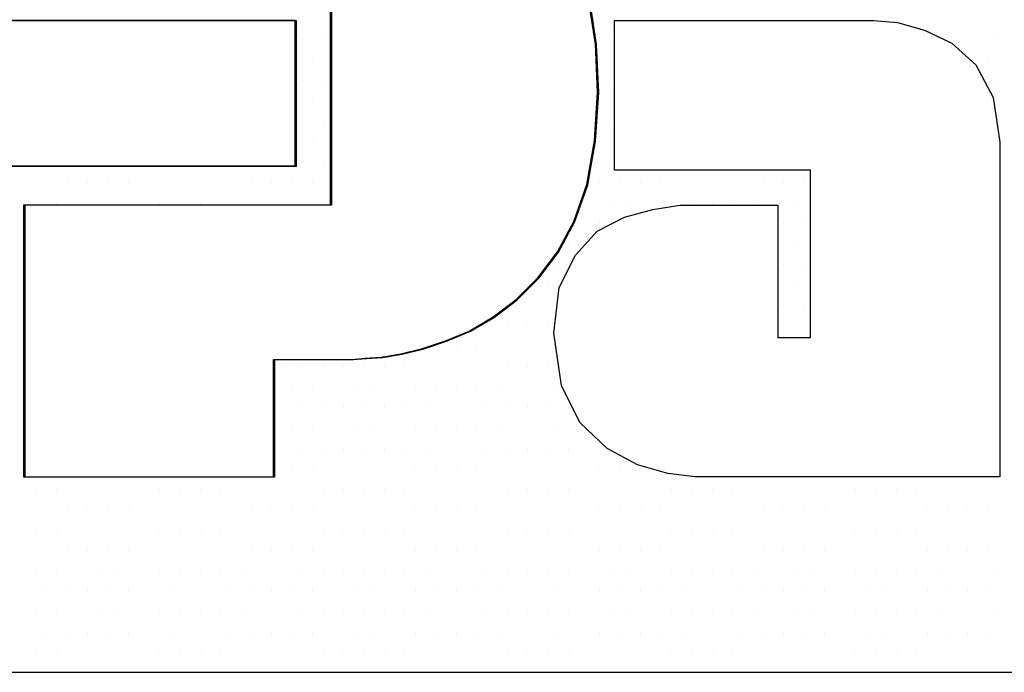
# Model space of a CAD drawing. Extents: x -71 to 52, y -13 to 68.
# Tile 31 of 81: x 33.441 to 33.631, y 20.271 to 20.397. Entities that reach past the tile are written whole.
import ezdxf

# ---------------------------------------------------------------- set-up
doc = ezdxf.new("R2010")
doc.units = 0
doc.header["$LTSCALE"] = 1.21
doc.header["$MEASUREMENT"] = 0
doc.layers.get('0').update_dxf_attribs({"linetype": 'CONTINUOUS'})
doc.layers.add('parker', color=40, linetype='CONTINUOUS')
doc.layers.add('YELLOW', color=2, linetype='CONTINUOUS')

# ---------------------------------------------------------------- blocks, each defined once
blk = doc.blocks.new('*X5')
at = {"color": 0}
for p, q in [((9.38437, 1.18125), (9.38437, 1.18125)), ((9.39375, 1.18125), (9.39375, 1.18125)), ((9.525, 1.18125), (9.525, 1.18125)), ((9.68437, 1.18125), (9.68437, 1.18125)), ((9.69375, 1.18125), (9.69375, 1.18125)), ((9.70312, 1.18125), (9.70312, 1.18125)), ((9.38906, 1.17188), (9.38906, 1.17188)), ((9.52031, 1.17188), (9.52031, 1.17188)), ((9.69844, 1.17188), (9.69844, 1.17188)), ((9.38437, 1.1625), (9.38437, 1.1625)), ((9.39375, 1.1625), (9.39375, 1.1625)), ((9.525, 1.1625), (9.525, 1.1625)), ((9.70312, 1.1625), (9.70312, 1.1625)), ((9.38906, 1.15312), (9.38906, 1.15312)), ((9.52031, 1.15312), (9.52031, 1.15312)), ((9.38437, 1.14375), (9.38437, 1.14375)), ((9.39375, 1.14375), (9.39375, 1.14375)), ((9.525, 1.14375), (9.525, 1.14375)), ((9.70312, 1.14375), (9.70312, 1.14375)), ((9.38906, 1.13437), (9.38906, 1.13437)), ((9.52031, 1.13437), (9.52031, 1.13437)), ((9.38437, 1.125), (9.38437, 1.125)), ((9.39375, 1.125), (9.39375, 1.125)), ((9.525, 1.125), (9.525, 1.125)), ((9.25781, 1.11562), (9.25781, 1.11562)), ((9.26719, 1.11562), (9.26719, 1.11562)), ((9.27656, 1.11562), (9.27656, 1.11562)), ((9.28594, 1.11562), (9.28594, 1.11562)), ((9.29531, 1.11562), (9.29531, 1.11562)), ((9.30469, 1.11562), (9.30469, 1.11562)), ((9.31406, 1.11562), (9.31406, 1.11562)), ((9.32344, 1.11562), (9.32344, 1.11562)), ((9.33281, 1.11562), (9.33281, 1.11562)), ((9.34219, 1.11562), (9.34219, 1.11562)), ((9.35156, 1.11562), (9.35156, 1.11562)), ((9.36094, 1.11562), (9.36094, 1.11562)), ((9.37031, 1.11562), (9.37031, 1.11562)), ((9.37969, 1.11562), (9.37969, 1.11562)), ((9.38906, 1.11562), (9.38906, 1.11562)), ((9.52031, 1.11562), (9.52031, 1.11562)), ((9.52969, 1.11562), (9.52969, 1.11562)), ((9.53906, 1.11562), (9.53906, 1.11562)), ((9.54844, 1.11562), (9.54844, 1.11562)), ((9.55781, 1.11562), (9.55781, 1.11562)), ((9.56719, 1.11562), (9.56719, 1.11562)), ((9.57656, 1.11562), (9.57656, 1.11562)), ((9.58594, 1.11562), (9.58594, 1.11562)), ((9.59531, 1.11562), (9.59531, 1.11562)), ((9.60469, 1.11562), (9.60469, 1.11562)), ((9.61406, 1.11562), (9.61406, 1.11562)), ((9.2625, 1.10625), (9.2625, 1.10625)), ((9.27188, 1.10625), (9.27188, 1.10625)), ((9.28125, 1.10625), (9.28125, 1.10625)), ((9.29063, 1.10625), (9.29063, 1.10625)), ((9.3, 1.10625), (9.3, 1.10625)), ((9.30938, 1.10625), (9.30938, 1.10625)), ((9.31875, 1.10625), (9.31875, 1.10625)), ((9.32813, 1.10625), (9.32813, 1.10625)), ((9.3375, 1.10625), (9.3375, 1.10625)), ((9.34688, 1.10625), (9.34688, 1.10625)), ((9.35625, 1.10625), (9.35625, 1.10625)), ((9.36563, 1.10625), (9.36563, 1.10625)), ((9.375, 1.10625), (9.375, 1.10625)), ((9.38437, 1.10625), (9.38437, 1.10625)), ((9.39375, 1.10625), (9.39375, 1.10625)), ((9.51562, 1.10625), (9.51562, 1.10625)), ((9.525, 1.10625), (9.525, 1.10625)), ((9.53438, 1.10625), (9.53438, 1.10625)), ((9.54375, 1.10625), (9.54375, 1.10625)), ((9.55313, 1.10625), (9.55313, 1.10625)), ((9.5625, 1.10625), (9.5625, 1.10625)), ((9.57188, 1.10625), (9.57188, 1.10625)), ((9.58125, 1.10625), (9.58125, 1.10625)), ((9.59063, 1.10625), (9.59063, 1.10625)), ((9.6, 1.10625), (9.6, 1.10625)), ((9.60938, 1.10625), (9.60938, 1.10625)), ((9.51094, 1.09688), (9.51094, 1.09688)), ((9.52031, 1.09688), (9.52031, 1.09688)), ((9.60469, 1.09688), (9.60469, 1.09688)), ((9.61406, 1.09688), (9.61406, 1.09688)), ((9.50625, 1.0875), (9.50625, 1.0875)), ((9.60938, 1.0875), (9.60938, 1.0875)), ((9.50156, 1.07812), (9.50156, 1.07812)), ((9.60469, 1.07812), (9.60469, 1.07812)), ((9.61406, 1.07812), (9.61406, 1.07812)), ((9.49688, 1.06875), (9.49688, 1.06875)), ((9.60938, 1.06875), (9.60938, 1.06875)), ((9.48281, 1.05937), (9.48281, 1.05937)), ((9.49219, 1.05937), (9.49219, 1.05937)), ((9.60469, 1.05937), (9.60469, 1.05937)), ((9.61406, 1.05937), (9.61406, 1.05937)), ((9.46875, 1.05), (9.46875, 1.05)), ((9.47813, 1.05), (9.47813, 1.05)), ((9.4875, 1.05), (9.4875, 1.05)), ((9.49688, 1.05), (9.49688, 1.05)), ((9.60938, 1.05), (9.60938, 1.05)), ((9.44531, 1.04062), (9.44531, 1.04062)), ((9.45469, 1.04062), (9.45469, 1.04062)), ((9.46406, 1.04062), (9.46406, 1.04062)), ((9.47344, 1.04062), (9.47344, 1.04062)), ((9.48281, 1.04062), (9.48281, 1.04062)), ((9.49219, 1.04062), (9.49219, 1.04062)), ((9.375, 1.03125), (9.375, 1.03125)), ((9.38437, 1.03125), (9.38437, 1.03125)), ((9.39375, 1.03125), (9.39375, 1.03125)), ((9.40313, 1.03125), (9.40313, 1.03125)), ((9.4125, 1.03125), (9.4125, 1.03125)), ((9.42188, 1.03125), (9.42188, 1.03125)), ((9.43125, 1.03125), (9.43125, 1.03125)), ((9.44063, 1.03125), (9.44063, 1.03125)), ((9.45, 1.03125), (9.45, 1.03125)), ((9.45938, 1.03125), (9.45938, 1.03125)), ((9.46875, 1.03125), (9.46875, 1.03125)), ((9.47813, 1.03125), (9.47813, 1.03125)), ((9.4875, 1.03125), (9.4875, 1.03125)), ((9.49688, 1.03125), (9.49688, 1.03125)), ((9.37969, 1.02187), (9.37969, 1.02187)), ((9.38906, 1.02187), (9.38906, 1.02187)), ((9.39844, 1.02187), (9.39844, 1.02187)), ((9.40781, 1.02187), (9.40781, 1.02187)), ((9.41719, 1.02187), (9.41719, 1.02187)), ((9.42656, 1.02187), (9.42656, 1.02187)), ((9.43594, 1.02187), (9.43594, 1.02187)), ((9.44531, 1.02187), (9.44531, 1.02187)), ((9.45469, 1.02187), (9.45469, 1.02187)), ((9.46406, 1.02187), (9.46406, 1.02187)), ((9.47344, 1.02187), (9.47344, 1.02187)), ((9.48281, 1.02187), (9.48281, 1.02187)), ((9.49219, 1.02187), (9.49219, 1.02187)), ((9.50156, 1.02187), (9.50156, 1.02187)), ((9.375, 1.0125), (9.375, 1.0125)), ((9.38437, 1.0125), (9.38437, 1.0125)), ((9.39375, 1.0125), (9.39375, 1.0125)), ((9.40313, 1.0125), (9.40313, 1.0125)), ((9.4125, 1.0125), (9.4125, 1.0125)), ((9.42188, 1.0125), (9.42188, 1.0125)), ((9.43125, 1.0125), (9.43125, 1.0125)), ((9.44063, 1.0125), (9.44063, 1.0125)), ((9.45, 1.0125), (9.45, 1.0125)), ((9.45938, 1.0125), (9.45938, 1.0125)), ((9.46875, 1.0125), (9.46875, 1.0125)), ((9.47813, 1.0125), (9.47813, 1.0125)), ((9.4875, 1.0125), (9.4875, 1.0125)), ((9.49688, 1.0125), (9.49688, 1.0125)), ((9.50625, 1.0125), (9.50625, 1.0125)), ((9.37969, 1.00313), (9.37969, 1.00313)), ((9.38906, 1.00313), (9.38906, 1.00313)), ((9.39844, 1.00313), (9.39844, 1.00313)), ((9.40781, 1.00313), (9.40781, 1.00313)), ((9.41719, 1.00313), (9.41719, 1.00313)), ((9.42656, 1.00313), (9.42656, 1.00313)), ((9.43594, 1.00313), (9.43594, 1.00313)), ((9.44531, 1.00313), (9.44531, 1.00313)), ((9.45469, 1.00313), (9.45469, 1.00313)), ((9.46406, 1.00313), (9.46406, 1.00313)), ((9.47344, 1.00313), (9.47344, 1.00313)), ((9.48281, 1.00313), (9.48281, 1.00313)), ((9.49219, 1.00313), (9.49219, 1.00313)), ((9.50156, 1.00313), (9.50156, 1.00313)), ((9.51094, 1.00313), (9.51094, 1.00313)), ((9.375, 0.99375), (9.375, 0.99375)), ((9.38437, 0.99375), (9.38437, 0.99375)), ((9.39375, 0.99375), (9.39375, 0.99375)), ((9.40313, 0.99375), (9.40313, 0.99375)), ((9.4125, 0.99375), (9.4125, 0.99375)), ((9.42188, 0.99375), (9.42188, 0.99375)), ((9.43125, 0.99375), (9.43125, 0.99375)), ((9.44063, 0.99375), (9.44063, 0.99375)), ((9.45, 0.99375), (9.45, 0.99375)), ((9.45938, 0.99375), (9.45938, 0.99375)), ((9.46875, 0.99375), (9.46875, 0.99375)), ((9.47813, 0.99375), (9.47813, 0.99375)), ((9.4875, 0.99375), (9.4875, 0.99375)), ((9.49688, 0.99375), (9.49688, 0.99375)), ((9.50625, 0.99375), (9.50625, 0.99375)), ((9.51562, 0.99375), (9.51562, 0.99375)), ((9.37969, 0.98437), (9.37969, 0.98437)), ((9.38906, 0.98437), (9.38906, 0.98437)), ((9.39844, 0.98437), (9.39844, 0.98437)), ((9.40781, 0.98437), (9.40781, 0.98437)), ((9.41719, 0.98437), (9.41719, 0.98437)), ((9.42656, 0.98437), (9.42656, 0.98437)), ((9.43594, 0.98437), (9.43594, 0.98437)), ((9.44531, 0.98437), (9.44531, 0.98437)), ((9.45469, 0.98437), (9.45469, 0.98437)), ((9.46406, 0.98437), (9.46406, 0.98437)), ((9.47344, 0.98437), (9.47344, 0.98437)), ((9.48281, 0.98437), (9.48281, 0.98437)), ((9.49219, 0.98437), (9.49219, 0.98437)), ((9.50156, 0.98437), (9.50156, 0.98437)), ((9.51094, 0.98437), (9.51094, 0.98437)), ((9.52031, 0.98437), (9.52031, 0.98437)), ((9.52969, 0.98437), (9.52969, 0.98437)), ((9.53906, 0.98437), (9.53906, 0.98437)), ((9.2625, 0.975), (9.2625, 0.975)), ((9.27188, 0.975), (9.27188, 0.975)), ((9.28125, 0.975), (9.28125, 0.975)), ((9.29063, 0.975), (9.29063, 0.975)), ((9.3, 0.975), (9.3, 0.975)), ((9.30938, 0.975), (9.30938, 0.975)), ((9.31875, 0.975), (9.31875, 0.975)), ((9.32813, 0.975), (9.32813, 0.975)), ((9.3375, 0.975), (9.3375, 0.975)), ((9.34688, 0.975), (9.34688, 0.975)), ((9.35625, 0.975), (9.35625, 0.975)), ((9.36563, 0.975), (9.36563, 0.975)), ((9.375, 0.975), (9.375, 0.975)), ((9.38437, 0.975), (9.38437, 0.975)), ((9.39375, 0.975), (9.39375, 0.975)), ((9.40313, 0.975), (9.40313, 0.975)), ((9.4125, 0.975), (9.4125, 0.975)), ((9.42188, 0.975), (9.42188, 0.975)), ((9.43125, 0.975), (9.43125, 0.975)), ((9.44063, 0.975), (9.44063, 0.975)), ((9.45, 0.975), (9.45, 0.975)), ((9.45938, 0.975), (9.45938, 0.975)), ((9.46875, 0.975), (9.46875, 0.975)), ((9.47813, 0.975), (9.47813, 0.975)), ((9.4875, 0.975), (9.4875, 0.975)), ((9.49688, 0.975), (9.49688, 0.975)), ((9.50625, 0.975), (9.50625, 0.975)), ((9.51562, 0.975), (9.51562, 0.975)), ((9.525, 0.975), (9.525, 0.975)), ((9.53438, 0.975), (9.53438, 0.975)), ((9.54375, 0.975), (9.54375, 0.975)), ((9.55313, 0.975), (9.55313, 0.975)), ((9.5625, 0.975), (9.5625, 0.975)), ((9.57188, 0.975), (9.57188, 0.975)), ((9.58125, 0.975), (9.58125, 0.975)), ((9.59063, 0.975), (9.59063, 0.975)), ((9.6, 0.975), (9.6, 0.975)), ((9.60938, 0.975), (9.60938, 0.975)), ((9.61875, 0.975), (9.61875, 0.975)), ((9.62813, 0.975), (9.62813, 0.975)), ((9.6375, 0.975), (9.6375, 0.975)), ((9.64688, 0.975), (9.64688, 0.975)), ((9.65625, 0.975), (9.65625, 0.975)), ((9.66563, 0.975), (9.66563, 0.975)), ((9.675, 0.975), (9.675, 0.975)), ((9.68437, 0.975), (9.68437, 0.975)), ((9.69375, 0.975), (9.69375, 0.975)), ((9.70312, 0.975), (9.70312, 0.975)), ((9.25781, 0.96562), (9.25781, 0.96562)), ((9.26719, 0.96562), (9.26719, 0.96562)), ((9.27656, 0.96562), (9.27656, 0.96562)), ((9.28594, 0.96562), (9.28594, 0.96562)), ((9.29531, 0.96562), (9.29531, 0.96562)), ((9.30469, 0.96562), (9.30469, 0.96562)), ((9.31406, 0.96562), (9.31406, 0.96562)), ((9.32344, 0.96562), (9.32344, 0.96562)), ((9.33281, 0.96562), (9.33281, 0.96562)), ((9.34219, 0.96562), (9.34219, 0.96562)), ((9.35156, 0.96562), (9.35156, 0.96562)), ((9.36094, 0.96562), (9.36094, 0.96562)), ((9.37031, 0.96562), (9.37031, 0.96562)), ((9.37969, 0.96562), (9.37969, 0.96562)), ((9.38906, 0.96562), (9.38906, 0.96562)), ((9.39844, 0.96562), (9.39844, 0.96562)), ((9.40781, 0.96562), (9.40781, 0.96562)), ((9.41719, 0.96562), (9.41719, 0.96562)), ((9.42656, 0.96562), (9.42656, 0.96562)), ((9.43594, 0.96562), (9.43594, 0.96562)), ((9.44531, 0.96562), (9.44531, 0.96562)), ((9.45469, 0.96562), (9.45469, 0.96562)), ((9.46406, 0.96562), (9.46406, 0.96562)), ((9.47344, 0.96562), (9.47344, 0.96562)), ((9.48281, 0.96562), (9.48281, 0.96562)), ((9.49219, 0.96562), (9.49219, 0.96562)), ((9.50156, 0.96562), (9.50156, 0.96562)), ((9.51094, 0.96562), (9.51094, 0.96562)), ((9.52031, 0.96562), (9.52031, 0.96562)), ((9.52969, 0.96562), (9.52969, 0.96562)), ((9.53906, 0.96562), (9.53906, 0.96562)), ((9.54844, 0.96562), (9.54844, 0.96562)), ((9.55781, 0.96562), (9.55781, 0.96562)), ((9.56719, 0.96562), (9.56719, 0.96562)), ((9.57656, 0.96562), (9.57656, 0.96562)), ((9.58594, 0.96562), (9.58594, 0.96562)), ((9.59531, 0.96562), (9.59531, 0.96562)), ((9.60469, 0.96562), (9.60469, 0.96562)), ((9.61406, 0.96562), (9.61406, 0.96562)), ((9.62344, 0.96562), (9.62344, 0.96562)), ((9.63281, 0.96562), (9.63281, 0.96562)), ((9.64219, 0.96562), (9.64219, 0.96562)), ((9.65156, 0.96562), (9.65156, 0.96562)), ((9.66094, 0.96562), (9.66094, 0.96562)), ((9.67031, 0.96562), (9.67031, 0.96562)), ((9.67969, 0.96562), (9.67969, 0.96562)), ((9.68906, 0.96562), (9.68906, 0.96562)), ((9.69844, 0.96562), (9.69844, 0.96562)), ((9.2625, 0.95625), (9.2625, 0.95625)), ((9.27188, 0.95625), (9.27188, 0.95625)), ((9.28125, 0.95625), (9.28125, 0.95625)), ((9.29063, 0.95625), (9.29063, 0.95625)), ((9.3, 0.95625), (9.3, 0.95625)), ((9.30938, 0.95625), (9.30938, 0.95625)), ((9.31875, 0.95625), (9.31875, 0.95625)), ((9.32813, 0.95625), (9.32813, 0.95625)), ((9.3375, 0.95625), (9.3375, 0.95625)), ((9.34688, 0.95625), (9.34688, 0.95625)), ((9.35625, 0.95625), (9.35625, 0.95625)), ((9.36563, 0.95625), (9.36563, 0.95625)), ((9.375, 0.95625), (9.375, 0.95625)), ((9.38437, 0.95625), (9.38437, 0.95625)), ((9.39375, 0.95625), (9.39375, 0.95625)), ((9.40313, 0.95625), (9.40313, 0.95625)), ((9.4125, 0.95625), (9.4125, 0.95625)), ((9.42188, 0.95625), (9.42188, 0.95625)), ((9.43125, 0.95625), (9.43125, 0.95625)), ((9.44063, 0.95625), (9.44063, 0.95625)), ((9.45, 0.95625), (9.45, 0.95625)), ((9.45938, 0.95625), (9.45938, 0.95625)), ((9.46875, 0.95625), (9.46875, 0.95625)), ((9.47813, 0.95625), (9.47813, 0.95625)), ((9.4875, 0.95625), (9.4875, 0.95625)), ((9.49688, 0.95625), (9.49688, 0.95625)), ((9.50625, 0.95625), (9.50625, 0.95625)), ((9.51562, 0.95625), (9.51562, 0.95625)), ((9.525, 0.95625), (9.525, 0.95625)), ((9.53438, 0.95625), (9.53438, 0.95625)), ((9.54375, 0.95625), (9.54375, 0.95625)), ((9.55313, 0.95625), (9.55313, 0.95625)), ((9.5625, 0.95625), (9.5625, 0.95625)), ((9.57188, 0.95625), (9.57188, 0.95625)), ((9.58125, 0.95625), (9.58125, 0.95625)), ((9.59063, 0.95625), (9.59063, 0.95625)), ((9.6, 0.95625), (9.6, 0.95625)), ((9.60938, 0.95625), (9.60938, 0.95625)), ((9.61875, 0.95625), (9.61875, 0.95625)), ((9.62813, 0.95625), (9.62813, 0.95625)), ((9.6375, 0.95625), (9.6375, 0.95625)), ((9.64688, 0.95625), (9.64688, 0.95625)), ((9.65625, 0.95625), (9.65625, 0.95625)), ((9.66563, 0.95625), (9.66563, 0.95625)), ((9.675, 0.95625), (9.675, 0.95625)), ((9.68437, 0.95625), (9.68437, 0.95625)), ((9.69375, 0.95625), (9.69375, 0.95625)), ((9.70312, 0.95625), (9.70312, 0.95625)), ((9.25781, 0.94688), (9.25781, 0.94688)), ((9.26719, 0.94688), (9.26719, 0.94688)), ((9.27656, 0.94688), (9.27656, 0.94688)), ((9.28594, 0.94688), (9.28594, 0.94688)), ((9.29531, 0.94688), (9.29531, 0.94688)), ((9.30469, 0.94688), (9.30469, 0.94688)), ((9.31406, 0.94688), (9.31406, 0.94688)), ((9.32344, 0.94688), (9.32344, 0.94688)), ((9.33281, 0.94688), (9.33281, 0.94688)), ((9.34219, 0.94688), (9.34219, 0.94688)), ((9.35156, 0.94688), (9.35156, 0.94688)), ((9.36094, 0.94688), (9.36094, 0.94688)), ((9.37031, 0.94688), (9.37031, 0.94688)), ((9.37969, 0.94688), (9.37969, 0.94688)), ((9.38906, 0.94688), (9.38906, 0.94688)), ((9.39844, 0.94688), (9.39844, 0.94688)), ((9.40781, 0.94688), (9.40781, 0.94688)), ((9.41719, 0.94688), (9.41719, 0.94688)), ((9.42656, 0.94688), (9.42656, 0.94688)), ((9.43594, 0.94688), (9.43594, 0.94688)), ((9.44531, 0.94688), (9.44531, 0.94688)), ((9.45469, 0.94688), (9.45469, 0.94688)), ((9.46406, 0.94688), (9.46406, 0.94688)), ((9.47344, 0.94688), (9.47344, 0.94688)), ((9.48281, 0.94688), (9.48281, 0.94688)), ((9.49219, 0.94688), (9.49219, 0.94688)), ((9.50156, 0.94688), (9.50156, 0.94688)), ((9.51094, 0.94688), (9.51094, 0.94688)), ((9.52031, 0.94688), (9.52031, 0.94688)), ((9.52969, 0.94688), (9.52969, 0.94688)), ((9.53906, 0.94688), (9.53906, 0.94688)), ((9.54844, 0.94688), (9.54844, 0.94688)), ((9.55781, 0.94688), (9.55781, 0.94688)), ((9.56719, 0.94688), (9.56719, 0.94688)), ((9.57656, 0.94688), (9.57656, 0.94688)), ((9.58594, 0.94688), (9.58594, 0.94688)), ((9.59531, 0.94688), (9.59531, 0.94688)), ((9.60469, 0.94688), (9.60469, 0.94688)), ((9.61406, 0.94688), (9.61406, 0.94688)), ((9.62344, 0.94688), (9.62344, 0.94688)), ((9.63281, 0.94688), (9.63281, 0.94688)), ((9.64219, 0.94688), (9.64219, 0.94688)), ((9.65156, 0.94688), (9.65156, 0.94688)), ((9.66094, 0.94688), (9.66094, 0.94688)), ((9.67031, 0.94688), (9.67031, 0.94688)), ((9.67969, 0.94688), (9.67969, 0.94688)), ((9.68906, 0.94688), (9.68906, 0.94688)), ((9.69844, 0.94688), (9.69844, 0.94688)), ((9.2625, 0.9375), (9.2625, 0.9375)), ((9.27188, 0.9375), (9.27188, 0.9375)), ((9.28125, 0.9375), (9.28125, 0.9375)), ((9.29063, 0.9375), (9.29063, 0.9375)), ((9.3, 0.9375), (9.3, 0.9375)), ((9.30938, 0.9375), (9.30938, 0.9375)), ((9.31875, 0.9375), (9.31875, 0.9375)), ((9.32813, 0.9375), (9.32813, 0.9375)), ((9.3375, 0.9375), (9.3375, 0.9375)), ((9.34688, 0.9375), (9.34688, 0.9375)), ((9.35625, 0.9375), (9.35625, 0.9375)), ((9.36563, 0.9375), (9.36563, 0.9375)), ((9.375, 0.9375), (9.375, 0.9375)), ((9.38437, 0.9375), (9.38437, 0.9375)), ((9.39375, 0.9375), (9.39375, 0.9375)), ((9.40313, 0.9375), (9.40313, 0.9375)), ((9.4125, 0.9375), (9.4125, 0.9375)), ((9.42188, 0.9375), (9.42188, 0.9375)), ((9.43125, 0.9375), (9.43125, 0.9375)), ((9.44063, 0.9375), (9.44063, 0.9375)), ((9.45, 0.9375), (9.45, 0.9375)), ((9.45938, 0.9375), (9.45938, 0.9375)), ((9.46875, 0.9375), (9.46875, 0.9375)), ((9.47813, 0.9375), (9.47813, 0.9375)), ((9.4875, 0.9375), (9.4875, 0.9375)), ((9.49688, 0.9375), (9.49688, 0.9375)), ((9.50625, 0.9375), (9.50625, 0.9375)), ((9.51562, 0.9375), (9.51562, 0.9375)), ((9.525, 0.9375), (9.525, 0.9375)), ((9.53438, 0.9375), (9.53438, 0.9375)), ((9.54375, 0.9375), (9.54375, 0.9375)), ((9.55313, 0.9375), (9.55313, 0.9375)), ((9.5625, 0.9375), (9.5625, 0.9375)), ((9.57188, 0.9375), (9.57188, 0.9375)), ((9.58125, 0.9375), (9.58125, 0.9375)), ((9.59063, 0.9375), (9.59063, 0.9375)), ((9.6, 0.9375), (9.6, 0.9375)), ((9.60938, 0.9375), (9.60938, 0.9375)), ((9.61875, 0.9375), (9.61875, 0.9375)), ((9.62813, 0.9375), (9.62813, 0.9375)), ((9.6375, 0.9375), (9.6375, 0.9375)), ((9.64688, 0.9375), (9.64688, 0.9375)), ((9.65625, 0.9375), (9.65625, 0.9375)), ((9.66563, 0.9375), (9.66563, 0.9375)), ((9.675, 0.9375), (9.675, 0.9375)), ((9.68437, 0.9375), (9.68437, 0.9375)), ((9.69375, 0.9375), (9.69375, 0.9375)), ((9.70312, 0.9375), (9.70312, 0.9375)), ((9.25781, 0.92812), (9.25781, 0.92812)), ((9.26719, 0.92812), (9.26719, 0.92812)), ((9.27656, 0.92812), (9.27656, 0.92812)), ((9.28594, 0.92812), (9.28594, 0.92812)), ((9.29531, 0.92812), (9.29531, 0.92812)), ((9.30469, 0.92812), (9.30469, 0.92812)), ((9.31406, 0.92812), (9.31406, 0.92812)), ((9.32344, 0.92812), (9.32344, 0.92812)), ((9.33281, 0.92812), (9.33281, 0.92812)), ((9.34219, 0.92812), (9.34219, 0.92812)), ((9.35156, 0.92812), (9.35156, 0.92812)), ((9.36094, 0.92812), (9.36094, 0.92812)), ((9.37031, 0.92812), (9.37031, 0.92812)), ((9.37969, 0.92812), (9.37969, 0.92812)), ((9.38906, 0.92812), (9.38906, 0.92812)), ((9.39844, 0.92812), (9.39844, 0.92812)), ((9.40781, 0.92812), (9.40781, 0.92812)), ((9.41719, 0.92812), (9.41719, 0.92812)), ((9.42656, 0.92812), (9.42656, 0.92812)), ((9.43594, 0.92812), (9.43594, 0.92812)), ((9.44531, 0.92812), (9.44531, 0.92812)), ((9.45469, 0.92812), (9.45469, 0.92812)), ((9.46406, 0.92812), (9.46406, 0.92812)), ((9.47344, 0.92812), (9.47344, 0.92812)), ((9.48281, 0.92812), (9.48281, 0.92812)), ((9.49219, 0.92812), (9.49219, 0.92812)), ((9.50156, 0.92812), (9.50156, 0.92812)), ((9.51094, 0.92812), (9.51094, 0.92812)), ((9.52031, 0.92812), (9.52031, 0.92812)), ((9.52969, 0.92812), (9.52969, 0.92812)), ((9.53906, 0.92812), (9.53906, 0.92812)), ((9.54844, 0.92812), (9.54844, 0.92812)), ((9.55781, 0.92812), (9.55781, 0.92812)), ((9.56719, 0.92812), (9.56719, 0.92812)), ((9.57656, 0.92812), (9.57656, 0.92812)), ((9.58594, 0.92812), (9.58594, 0.92812)), ((9.59531, 0.92812), (9.59531, 0.92812)), ((9.60469, 0.92812), (9.60469, 0.92812)), ((9.61406, 0.92812), (9.61406, 0.92812)), ((9.62344, 0.92812), (9.62344, 0.92812)), ((9.63281, 0.92812), (9.63281, 0.92812)), ((9.64219, 0.92812), (9.64219, 0.92812)), ((9.65156, 0.92812), (9.65156, 0.92812)), ((9.66094, 0.92812), (9.66094, 0.92812)), ((9.67031, 0.92812), (9.67031, 0.92812)), ((9.67969, 0.92812), (9.67969, 0.92812)), ((9.68906, 0.92812), (9.68906, 0.92812)), ((9.69844, 0.92812), (9.69844, 0.92812)), ((9.2625, 0.91875), (9.2625, 0.91875)), ((9.27188, 0.91875), (9.27188, 0.91875)), ((9.28125, 0.91875), (9.28125, 0.91875)), ((9.29063, 0.91875), (9.29063, 0.91875)), ((9.3, 0.91875), (9.3, 0.91875)), ((9.30938, 0.91875), (9.30938, 0.91875)), ((9.31875, 0.91875), (9.31875, 0.91875)), ((9.32813, 0.91875), (9.32813, 0.91875)), ((9.3375, 0.91875), (9.3375, 0.91875)), ((9.34688, 0.91875), (9.34688, 0.91875)), ((9.35625, 0.91875), (9.35625, 0.91875)), ((9.36563, 0.91875), (9.36563, 0.91875)), ((9.375, 0.91875), (9.375, 0.91875)), ((9.38437, 0.91875), (9.38437, 0.91875)), ((9.39375, 0.91875), (9.39375, 0.91875)), ((9.40313, 0.91875), (9.40313, 0.91875)), ((9.4125, 0.91875), (9.4125, 0.91875)), ((9.42188, 0.91875), (9.42188, 0.91875)), ((9.43125, 0.91875), (9.43125, 0.91875)), ((9.44063, 0.91875), (9.44063, 0.91875)), ((9.45, 0.91875), (9.45, 0.91875)), ((9.45938, 0.91875), (9.45938, 0.91875)), ((9.46875, 0.91875), (9.46875, 0.91875)), ((9.47813, 0.91875), (9.47813, 0.91875)), ((9.4875, 0.91875), (9.4875, 0.91875)), ((9.49688, 0.91875), (9.49688, 0.91875)), ((9.50625, 0.91875), (9.50625, 0.91875)), ((9.51562, 0.91875), (9.51562, 0.91875)), ((9.525, 0.91875), (9.525, 0.91875)), ((9.53438, 0.91875), (9.53438, 0.91875)), ((9.54375, 0.91875), (9.54375, 0.91875)), ((9.55313, 0.91875), (9.55313, 0.91875)), ((9.5625, 0.91875), (9.5625, 0.91875)), ((9.57188, 0.91875), (9.57188, 0.91875)), ((9.58125, 0.91875), (9.58125, 0.91875)), ((9.59063, 0.91875), (9.59063, 0.91875)), ((9.6, 0.91875), (9.6, 0.91875)), ((9.60938, 0.91875), (9.60938, 0.91875)), ((9.61875, 0.91875), (9.61875, 0.91875)), ((9.62813, 0.91875), (9.62813, 0.91875)), ((9.6375, 0.91875), (9.6375, 0.91875)), ((9.64688, 0.91875), (9.64688, 0.91875)), ((9.65625, 0.91875), (9.65625, 0.91875)), ((9.66563, 0.91875), (9.66563, 0.91875)), ((9.675, 0.91875), (9.675, 0.91875)), ((9.68437, 0.91875), (9.68437, 0.91875)), ((9.69375, 0.91875), (9.69375, 0.91875)), ((9.70312, 0.91875), (9.70312, 0.91875)), ((9.25781, 0.90938), (9.25781, 0.90938)), ((9.26719, 0.90938), (9.26719, 0.90938)), ((9.27656, 0.90938), (9.27656, 0.90938)), ((9.28594, 0.90938), (9.28594, 0.90938)), ((9.29531, 0.90938), (9.29531, 0.90938)), ((9.30469, 0.90938), (9.30469, 0.90938)), ((9.31406, 0.90938), (9.31406, 0.90938)), ((9.32344, 0.90938), (9.32344, 0.90938)), ((9.33281, 0.90938), (9.33281, 0.90938)), ((9.34219, 0.90938), (9.34219, 0.90938)), ((9.35156, 0.90938), (9.35156, 0.90938)), ((9.36094, 0.90938), (9.36094, 0.90938)), ((9.37031, 0.90938), (9.37031, 0.90938)), ((9.37969, 0.90938), (9.37969, 0.90938)), ((9.38906, 0.90938), (9.38906, 0.90938)), ((9.39844, 0.90938), (9.39844, 0.90938)), ((9.40781, 0.90938), (9.40781, 0.90938)), ((9.41719, 0.90938), (9.41719, 0.90938)), ((9.42656, 0.90938), (9.42656, 0.90938)), ((9.43594, 0.90938), (9.43594, 0.90938)), ((9.44531, 0.90938), (9.44531, 0.90938)), ((9.45469, 0.90938), (9.45469, 0.90938)), ((9.46406, 0.90938), (9.46406, 0.90938)), ((9.47344, 0.90938), (9.47344, 0.90938)), ((9.48281, 0.90938), (9.48281, 0.90938)), ((9.49219, 0.90938), (9.49219, 0.90938)), ((9.50156, 0.90938), (9.50156, 0.90938)), ((9.51094, 0.90938), (9.51094, 0.90938)), ((9.52031, 0.90938), (9.52031, 0.90938)), ((9.52969, 0.90938), (9.52969, 0.90938)), ((9.53906, 0.90938), (9.53906, 0.90938)), ((9.54844, 0.90938), (9.54844, 0.90938)), ((9.55781, 0.90938), (9.55781, 0.90938)), ((9.56719, 0.90938), (9.56719, 0.90938)), ((9.57656, 0.90938), (9.57656, 0.90938)), ((9.58594, 0.90938), (9.58594, 0.90938)), ((9.59531, 0.90938), (9.59531, 0.90938)), ((9.60469, 0.90938), (9.60469, 0.90938)), ((9.61406, 0.90938), (9.61406, 0.90938)), ((9.62344, 0.90938), (9.62344, 0.90938)), ((9.63281, 0.90938), (9.63281, 0.90938)), ((9.64219, 0.90938), (9.64219, 0.90938)), ((9.65156, 0.90938), (9.65156, 0.90938)), ((9.66094, 0.90938), (9.66094, 0.90938)), ((9.67031, 0.90938), (9.67031, 0.90938)), ((9.67969, 0.90938), (9.67969, 0.90938)), ((9.68906, 0.90938), (9.68906, 0.90938)), ((9.69844, 0.90938), (9.69844, 0.90938)), ((9.2625, 0.9), (9.2625, 0.9)), ((9.27188, 0.9), (9.27188, 0.9)), ((9.28125, 0.9), (9.28125, 0.9)), ((9.29063, 0.9), (9.29063, 0.9)), ((9.3, 0.9), (9.3, 0.9)), ((9.30938, 0.9), (9.30938, 0.9)), ((9.31875, 0.9), (9.31875, 0.9)), ((9.32813, 0.9), (9.32813, 0.9)), ((9.3375, 0.9), (9.3375, 0.9)), ((9.34688, 0.9), (9.34688, 0.9)), ((9.35625, 0.9), (9.35625, 0.9)), ((9.36563, 0.9), (9.36563, 0.9)), ((9.375, 0.9), (9.375, 0.9)), ((9.38437, 0.9), (9.38437, 0.9)), ((9.39375, 0.9), (9.39375, 0.9)), ((9.40313, 0.9), (9.40313, 0.9)), ((9.4125, 0.9), (9.4125, 0.9)), ((9.42188, 0.9), (9.42188, 0.9)), ((9.43125, 0.9), (9.43125, 0.9)), ((9.44063, 0.9), (9.44063, 0.9)), ((9.45, 0.9), (9.45, 0.9)), ((9.45938, 0.9), (9.45938, 0.9)), ((9.46875, 0.9), (9.46875, 0.9)), ((9.47813, 0.9), (9.47813, 0.9)), ((9.4875, 0.9), (9.4875, 0.9)), ((9.49688, 0.9), (9.49688, 0.9)), ((9.50625, 0.9), (9.50625, 0.9)), ((9.51562, 0.9), (9.51562, 0.9)), ((9.525, 0.9), (9.525, 0.9)), ((9.53438, 0.9), (9.53438, 0.9)), ((9.54375, 0.9), (9.54375, 0.9)), ((9.55313, 0.9), (9.55313, 0.9)), ((9.5625, 0.9), (9.5625, 0.9)), ((9.57188, 0.9), (9.57188, 0.9)), ((9.58125, 0.9), (9.58125, 0.9)), ((9.59063, 0.9), (9.59063, 0.9)), ((9.6, 0.9), (9.6, 0.9)), ((9.60938, 0.9), (9.60938, 0.9)), ((9.61875, 0.9), (9.61875, 0.9)), ((9.62813, 0.9), (9.62813, 0.9)), ((9.6375, 0.9), (9.6375, 0.9)), ((9.64688, 0.9), (9.64688, 0.9)), ((9.65625, 0.9), (9.65625, 0.9)), ((9.66563, 0.9), (9.66563, 0.9)), ((9.675, 0.9), (9.675, 0.9)), ((9.68437, 0.9), (9.68437, 0.9)), ((9.69375, 0.9), (9.69375, 0.9)), ((9.70312, 0.9), (9.70312, 0.9))]:
    blk.add_line(p, q, dxfattribs=at)

msp = doc.modelspace()

# ---------------------------------------------------------------- linework, layer by layer
at = {"layer": 'parker'}
for points in [[(33.31038, 20.51243), (33.9397, 20.51243), (33.9397, 20.27109), (33.31038, 20.27109), (33.31038, 20.36872), (33.49473, 20.36872), (33.49473, 20.39679), (33.31038, 20.39679), (33.31038, 20.51243), (33.31038, 20.51243)], [(33.50144, 20.40391), (33.50144, 20.36118), (33.44236, 20.36118), (33.44236, 20.36118)], [(33.44236, 20.36118), (33.44236, 20.3088), (33.49054, 20.3088), (33.49054, 20.33143), (33.50353, 20.33143), (33.50416, 20.33143), (33.50563, 20.33143), (33.50814, 20.33164), (33.51128, 20.33185), (33.51505, 20.33248), (33.51924, 20.33352), (33.52364, 20.33499), (33.52825, 20.33688), (33.53286, 20.3396), (33.53726, 20.34295), (33.54145, 20.34714), (33.54522, 20.35217), (33.54836, 20.35804), (33.55088, 20.36516), (33.55234, 20.37354), (33.55297, 20.38297), (33.55255, 20.39218), (33.5513, 20.40035)]]:
    msp.add_lwpolyline(points, dxfattribs=at)
at = {"layer": 'YELLOW'}
for points in [[(33.31002, 20.51257), (33.9397, 20.51257), (33.9397, 20.27109), (33.31002, 20.27109), (33.31002, 20.36877), (33.49448, 20.36877), (33.49448, 20.39686), (33.31002, 20.39686), (33.31002, 20.51257), (33.31002, 20.51257)], [(33.50119, 20.40399), (33.50119, 20.36123), (33.44208, 20.36123), (33.44208, 20.36123)], [(33.44208, 20.36123), (33.44208, 20.30882), (33.49029, 20.30882), (33.49029, 20.33146), (33.50329, 20.33146), (33.50392, 20.33146), (33.50538, 20.33146), (33.5079, 20.33167), (33.51104, 20.33188), (33.51482, 20.33251), (33.51901, 20.33356), (33.52341, 20.33503), (33.52802, 20.33691), (33.53263, 20.33964), (33.53704, 20.34299), (33.54123, 20.34718), (33.545, 20.35221), (33.54814, 20.35808), (33.55066, 20.36521), (33.55213, 20.3736), (33.55276, 20.38303), (33.55234, 20.39225), (33.55108, 20.40043)], [(33.55604, 20.39686), (33.60132, 20.39686), (33.60258, 20.39686), (33.60593, 20.39686), (33.61054, 20.39644), (33.61578, 20.39498), (33.62102, 20.39246), (33.62564, 20.38827), (33.62899, 20.38198), (33.63025, 20.37339), (33.63025, 20.36815), (33.63025, 20.3627), (33.63025, 20.35725), (33.63025, 20.3518), (33.63025, 20.34635), (33.63025, 20.3409), (33.63025, 20.33586), (33.63025, 20.33083), (33.63025, 20.32622), (33.63025, 20.32203), (33.63025, 20.31826), (33.63025, 20.31511), (33.63025, 20.31239), (33.63025, 20.3105), (33.63025, 20.30924), (33.63025, 20.30882), (33.57659, 20.30882), (33.57512, 20.30882), (33.57156, 20.30882), (33.56631, 20.30945), (33.56045, 20.31113), (33.55458, 20.31427), (33.54934, 20.31931), (33.54577, 20.32643), (33.54431, 20.33649), (33.54535, 20.3453), (33.5485, 20.35159), (33.55269, 20.3562), (33.55793, 20.35892), (33.56338, 20.36039), (33.56862, 20.36123), (33.57323, 20.36123), (33.57659, 20.36123), (33.58749, 20.36123), (33.58749, 20.33566), (33.59377, 20.33566), (33.59377, 20.36794), (33.55604, 20.36794), (33.55604, 20.39686), (33.55604, 20.39686)]]:
    msp.add_lwpolyline(points, dxfattribs=at)

# ---------------------------------------------------------------- block references
at = {"layer": 'parker', "xscale": 0.420940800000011, "yscale": 0.4209407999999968, "zscale": 0.4209408}
msp.add_blockref('*X5', (29.54562, 19.89594), dxfattribs=at)

doc.saveas('drawing.dxf')
